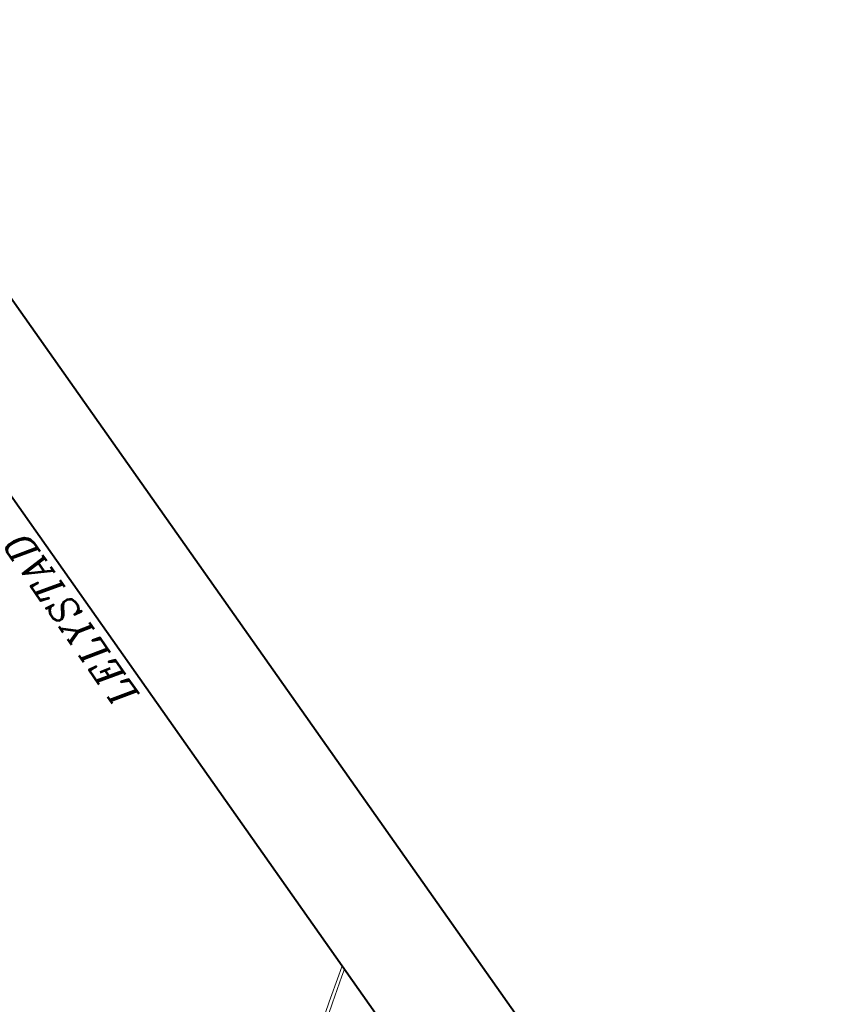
# Model space of a CAD drawing. Header units: metres. Extents: x 149090 to 149776, y 485756 to 486362.
# Tile 81 of 82: x 149613 to 149649, y 486319 to 486362. Entities that reach past the tile are written whole.
import ezdxf

# ---------------------------------------------------------------- set-up
doc = ezdxf.new("R2010")
doc.units = ezdxf.units.M
doc.header["$MEASUREMENT"] = 0
for name, color, linetype, lineweight in [('WVB-alg-onderhoek', 7, 'Continuous', 30), ('WVB-pen-brm-dik 018', 6, 'Continuous', 13), ('WVB-raster-60%', 253, 'Continuous', 30), ('WVB-tekst-dik 035', 1, 'Continuous', 40)]:
    doc.layers.add(name, color=color, linetype=linetype, lineweight=lineweight)
doc.styles.add('1 200   cursief   0.18', font='ITALICS.shx', dxfattribs={"height": 0.36})

# ---------------------------------------------------------------- blocks, each defined once
blk = doc.blocks.new('INZET')
at = {"layer": 'WVB-pen-brm-dik 018'}
for p, q in [((0, -0.084504), (0, -0.03532)), ((-0.000711, -0.085004), (0, -0.084504)), ((0, -0.084504), (-0.000711, -0.085004)), ((0, -0.084871), (0, -0.084504)), ((-0.002745, -0.086449), (-0.000711, -0.085004)), ((-0.000711, -0.085004), (-0.002745, -0.086449)), ((-0.000538, -0.085249), (-0.002571, -0.086693)), ((-0.002571, -0.086693), (-0.000538, -0.085249)), ((0, -0.084871), (-0.000538, -0.085249)), ((-0.000538, -0.085249), (0, -0.084871)), ((0, -0.112587), (0, -0.084871)), ((-0.012852, -0.093659), (-0.002745, -0.086449)), ((-0.002745, -0.086449), (-0.012852, -0.093659)), ((-0.002571, -0.086693), (-0.012689, -0.093911)), ((-0.012689, -0.093911), (-0.002571, -0.086693))]:
    blk.add_line(p, q, dxfattribs=at)
at = {"layer": 'WVB-tekst-dik 035', "style": '1 200   cursief   0.18'}
blk.add_text('LELYSTAD', height=0.0024, rotation=89.62894, dxfattribs=at).set_placement((-0.000814, -0.054745))

msp = doc.modelspace()

# ---------------------------------------------------------------- linework, layer by layer
at = {"layer": 'WVB-alg-onderhoek', "lineweight": 40, "ltscale": 500}
msp.add_line((149775.623, 486119.21), (149604.464, 486361.931), dxfattribs=at)
msp.add_3dface([(149266.051, 485765.994), (149768.655, 486120.415), (149603.259, 486354.964), (149100.655, 486000.543)], dxfattribs=at)

# ---------------------------------------------------------------- block references
at = {"layer": 'WVB-raster-60%', "xscale": 500.0000000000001, "yscale": 500.0000000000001, "zscale": 500.0000000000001, "rotation": 35.19028839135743}
msp.add_blockref('INZET', (149603.259, 486354.964), dxfattribs=at)

doc.saveas('drawing.dxf')
